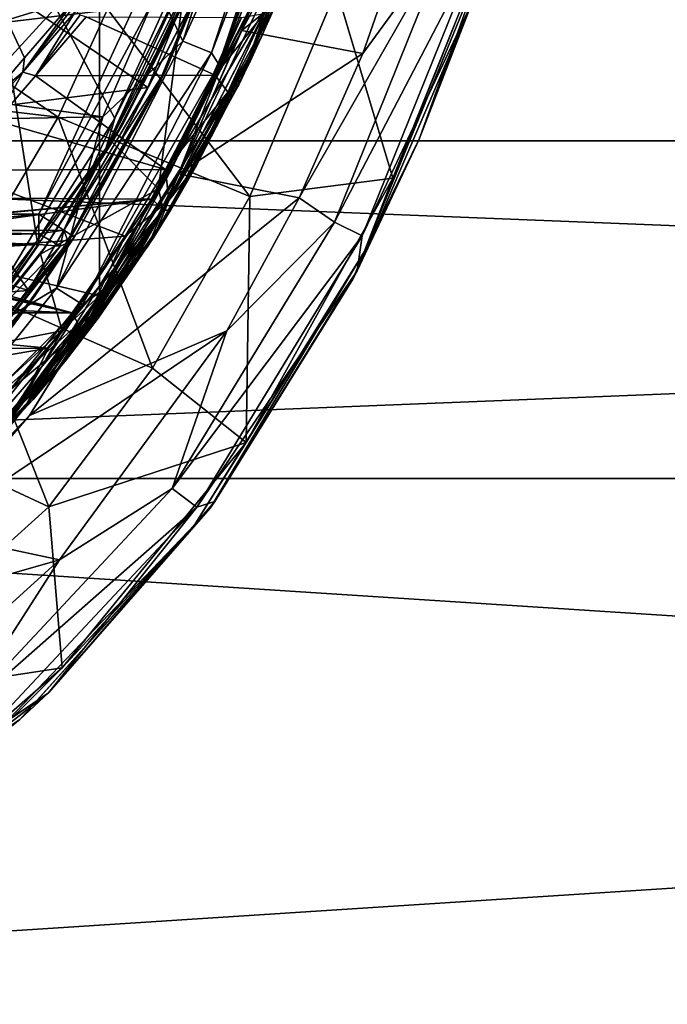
# Model space of a CAD drawing. Extents: x -252 to 252, y -10 to 987.
# Tile 19 of 256: x 7.52 to 15.18, y 59.75 to 71.39. Entities that reach past the tile are written whole.
import ezdxf

# ---------------------------------------------------------------- set-up
doc = ezdxf.new("R2010")
doc.units = 0
doc.header["$LTSCALE"] = 65.185185
for name, color, linetype in [('209', 7, 'CONTINUOUS'), ('211', 7, 'CONTINUOUS'), ('227', 7, 'CONTINUOUS'), ('229', 7, 'CONTINUOUS'), ('239', 7, 'CONTINUOUS'), ('251', 7, 'CONTINUOUS'), ('261', 7, 'CONTINUOUS'), ('262', 7, 'CONTINUOUS'), ('263', 7, 'CONTINUOUS'), ('2647', 7, 'CONTINUOUS'), ('2648', 7, 'CONTINUOUS'), ('2649', 7, 'CONTINUOUS'), ('2651', 7, 'CONTINUOUS'), ('2652', 7, 'CONTINUOUS'), ('2667', 7, 'CONTINUOUS'), ('2670', 7, 'CONTINUOUS'), ('3522', 7, 'CONTINUOUS'), ('3529', 7, 'CONTINUOUS'), ('3531', 7, 'CONTINUOUS'), ('3533', 7, 'CONTINUOUS'), ('361', 7, 'CONTINUOUS'), ('3627', 7, 'CONTINUOUS'), ('3629', 7, 'CONTINUOUS'), ('3631', 7, 'CONTINUOUS'), ('3636', 7, 'CONTINUOUS'), ('3650', 7, 'CONTINUOUS'), ('3660', 7, 'CONTINUOUS'), ('3681', 7, 'CONTINUOUS'), ('3699', 7, 'CONTINUOUS'), ('3911', 7, 'CONTINUOUS'), ('418', 7, 'CONTINUOUS'), ('55', 7, 'CONTINUOUS'), ('56', 7, 'CONTINUOUS'), ('58', 7, 'CONTINUOUS'), ('59', 7, 'CONTINUOUS'), ('61', 7, 'CONTINUOUS'), ('77', 7, 'CONTINUOUS'), ('79', 7, 'CONTINUOUS'), ('80', 7, 'CONTINUOUS')]:
    doc.layers.add(name, color=color, linetype=linetype)

msp = doc.modelspace()

# ---------------------------------------------------------------- linework, layer by layer
at = {"layer": '209', "color": 7, "linetype": 'CONTINUOUS'}
for points in [[(9.035, 70.59, -58), (7.113, 71.9, -58), (10.097, 73.195, -58), (9.035, 70.59, -58)], [(6.216, 70.234, -58), (7.113, 71.9, -58), (9.035, 70.59, -58), (6.216, 70.234, -58)], [(7.622, 68.192, -58), (6.216, 70.234, -58), (9.035, 70.59, -58), (7.622, 68.192, -58)], [(5.302, 68.935, -58), (6.216, 70.234, -58), (7.622, 68.192, -58), (5.302, 68.935, -58)], [(4.423, 67.958, -58), (5.302, 68.935, -58), (7.622, 68.192, -58), (4.423, 67.958, -58)], [(5.574, 65.89, -58), (4.423, 67.958, -58), (7.622, 68.192, -58), (5.574, 65.89, -58)]]:
    msp.add_3dface(points, dxfattribs=at)
at = {"layer": '211', "color": 7, "linetype": 'CONTINUOUS'}
for points in [[(9.125, 70.546, -57.9), (10.192, 73.162, -57.9), (9.254, 70.813, -7), (9.125, 70.546, -57.9)], [(9.254, 70.813, -7), (10.192, 73.162, -57.9), (10.059, 72.775, -7), (9.254, 70.813, -7)], [(8.166, 68.826, -7), (9.125, 70.546, -57.9), (9.254, 70.813, -7), (8.166, 68.826, -7)], [(7.702, 68.133, -57.9), (9.125, 70.546, -57.9), (8.166, 68.826, -7), (7.702, 68.133, -57.9)], [(7.417, 67.745, -8.024), (7.702, 68.133, -57.9), (8.166, 68.826, -7), (7.417, 67.745, -8.024)], [(5.642, 65.815, -57.9), (7.702, 68.133, -57.9), (6.512, 66.664, -8.944), (5.642, 65.815, -57.9)], [(6.512, 66.664, -8.944), (7.702, 68.133, -57.9), (7.417, 67.745, -8.024), (6.512, 66.664, -8.944)]]:
    msp.add_3dface(points, dxfattribs=at)
at = {"layer": '227', "color": 7, "linetype": 'CONTINUOUS'}
for points in [[(5.708, 68.735, -6.652), (-7.176, 67.914, -7.463), (7.744, 68.735, -6.652), (5.708, 68.735, -6.652)], [(7.744, 68.735, -6.652), (-7.176, 67.914, -7.463), (7.019, 67.706, -7.658), (7.744, 68.735, -6.652)]]:
    msp.add_3dface(points, dxfattribs=at)
at = {"layer": '229', "color": 7, "linetype": 'CONTINUOUS'}
for points in [[(5.708, 69.094, -6.5), (9.801, 73.573, -6.5), (6.796, 70.971, -6.5), (5.708, 69.094, -6.5)], [(7.744, 69.094, -6.5), (9.801, 73.573, -6.5), (5.708, 69.094, -6.5), (7.744, 69.094, -6.5)], [(6.796, 70.971, -6.5), (9.801, 73.573, -6.5), (7.736, 73.291, -6.5), (6.796, 70.971, -6.5)]]:
    msp.add_3dface(points, dxfattribs=at)
at = {"layer": '239', "color": 7, "linetype": 'CONTINUOUS'}
msp.add_3dface([(6.796, 70.971, -6.5), (7.736, 73.291, -6.5), (7.266, 73.006, -6.354), (6.796, 70.971, -6.5)], dxfattribs=at)
at = {"layer": '251', "color": 7, "linetype": 'CONTINUOUS'}
for points in [[(7.744, 69.094, -6.5), (5.708, 68.899, -6.54), (7.744, 68.899, -6.54), (7.744, 69.094, -6.5)], [(7.744, 69.094, -6.5), (5.708, 69.094, -6.5), (5.708, 68.899, -6.54), (7.744, 69.094, -6.5)], [(7.744, 68.899, -6.54), (5.708, 68.899, -6.54), (7.744, 68.86, -6.558), (7.744, 68.899, -6.54)], [(5.708, 68.899, -6.54), (5.708, 68.82, -6.581), (7.744, 68.86, -6.558), (5.708, 68.899, -6.54)], [(5.708, 68.82, -6.581), (7.744, 68.735, -6.652), (7.744, 68.86, -6.558), (5.708, 68.82, -6.581)], [(5.708, 68.735, -6.652), (7.744, 68.735, -6.652), (5.708, 68.82, -6.581), (5.708, 68.735, -6.652)]]:
    msp.add_3dface(points, dxfattribs=at)
at = {"layer": '261', "color": 7, "linetype": 'CONTINUOUS'}
for points in [[(7.417, 67.745, -8.024), (8.166, 68.826, -7), (6.697, 66.973, -8.425), (7.417, 67.745, -8.024)], [(6.697, 66.973, -8.425), (8.166, 68.826, -7), (8.097, 68.757, -6.891), (6.697, 66.973, -8.425)], [(7.998, 68.717, -6.791), (6.697, 66.973, -8.425), (8.097, 68.757, -6.891), (7.998, 68.717, -6.791)], [(7.019, 67.706, -7.658), (6.697, 66.973, -8.425), (7.998, 68.717, -6.791), (7.019, 67.706, -7.658)], [(7.744, 68.735, -6.652), (7.019, 67.706, -7.658), (7.998, 68.717, -6.791), (7.744, 68.735, -6.652)]]:
    msp.add_3dface(points, dxfattribs=at)
at = {"layer": '262', "color": 7, "linetype": 'CONTINUOUS'}
for points in [[(7.744, 69.094, -6.5), (7.744, 68.899, -6.54), (8.042, 68.904, -6.646), (7.744, 69.094, -6.5)], [(7.744, 68.899, -6.54), (7.744, 68.86, -6.558), (8.042, 68.904, -6.646), (7.744, 68.899, -6.54)], [(7.744, 68.86, -6.558), (7.998, 68.717, -6.791), (8.042, 68.904, -6.646), (7.744, 68.86, -6.558)], [(7.744, 68.86, -6.558), (7.744, 68.735, -6.652), (7.998, 68.717, -6.791), (7.744, 68.86, -6.558)], [(7.998, 68.717, -6.791), (8.097, 68.757, -6.891), (8.042, 68.904, -6.646), (7.998, 68.717, -6.791)], [(8.042, 68.904, -6.646), (8.097, 68.757, -6.891), (8.134, 68.846, -6.809), (8.042, 68.904, -6.646)], [(8.097, 68.757, -6.891), (8.166, 68.826, -7), (8.134, 68.846, -6.809), (8.097, 68.757, -6.891)]]:
    msp.add_3dface(points, dxfattribs=at)
at = {"layer": '263', "color": 7, "linetype": 'CONTINUOUS'}
for points in [[(7.744, 69.094, -6.5), (8.042, 68.904, -6.646), (10.213, 73.706, -6.646), (7.744, 69.094, -6.5)], [(9.801, 73.573, -6.5), (7.744, 69.094, -6.5), (10.213, 73.706, -6.646), (9.801, 73.573, -6.5)], [(8.042, 68.904, -6.646), (10.059, 72.775, -7), (10.213, 73.706, -6.646), (8.042, 68.904, -6.646)], [(9.254, 70.813, -7), (10.059, 72.775, -7), (8.042, 68.904, -6.646), (9.254, 70.813, -7)], [(9.254, 70.813, -7), (8.042, 68.904, -6.646), (8.134, 68.846, -6.809), (9.254, 70.813, -7)], [(8.166, 68.826, -7), (9.254, 70.813, -7), (8.134, 68.846, -6.809), (8.166, 68.826, -7)]]:
    msp.add_3dface(points, dxfattribs=at)
at = {"layer": '2647', "color": 7, "linetype": 'CONTINUOUS'}
for points in [[(11.266, 71.75, -68.5), (11.932, 69.521, -68.5), (10.241, 69.302, -68.5), (11.266, 71.75, -68.5)], [(12.738, 71.521, -68.5), (11.932, 69.521, -68.5), (11.266, 71.75, -68.5), (12.738, 71.521, -68.5)], [(11.932, 69.521, -68.5), (10.197, 66.392, -68.5), (10.241, 69.302, -68.5), (11.932, 69.521, -68.5)], [(10.241, 69.302, -68.5), (10.197, 66.392, -68.5), (9.09, 67.273, -68.5), (10.241, 69.302, -68.5)], [(9.09, 67.273, -68.5), (10.197, 66.392, -68.5), (7.863, 65.631, -68.5), (9.09, 67.273, -68.5)], [(10.197, 66.392, -68.5), (8.02, 63.728, -68.5), (7.863, 65.631, -68.5), (10.197, 66.392, -68.5)], [(7.863, 65.631, -68.5), (8.02, 63.728, -68.5), (5.296, 63.317, -68.5), (7.863, 65.631, -68.5)], [(8.02, 63.728, -68.5), (6.53, 62.429, -68.5), (5.296, 63.317, -68.5), (8.02, 63.728, -68.5)]]:
    msp.add_3dface(points, dxfattribs=at)
at = {"layer": '2648', "color": 7, "linetype": 'CONTINUOUS'}
for points in [[(10.146, 71.264, -15.5), (12.268, 72.972, -15.5), (10.816, 73.252, -15.5), (10.146, 71.264, -15.5)], [(11.579, 70.995, -15.5), (12.268, 72.972, -15.5), (10.146, 71.264, -15.5), (11.579, 70.995, -15.5)], [(9.398, 69.569, -15.5), (11.579, 70.995, -15.5), (10.146, 71.264, -15.5), (9.398, 69.569, -15.5)], [(10.825, 69.286, -15.5), (11.579, 70.995, -15.5), (9.398, 69.569, -15.5), (10.825, 69.286, -15.5)], [(7.634, 66.712, -15.5), (10.825, 69.286, -15.5), (9.398, 69.569, -15.5), (7.634, 66.712, -15.5)], [(9.97, 67.714, -15.5), (10.825, 69.286, -15.5), (7.634, 66.712, -15.5), (9.97, 67.714, -15.5)], [(6.432, 65.338, -15.5), (9.97, 67.714, -15.5), (7.634, 66.712, -15.5), (6.432, 65.338, -15.5)], [(7.99, 65.006, -15.5), (9.97, 67.714, -15.5), (6.432, 65.338, -15.5), (7.99, 65.006, -15.5)], [(5.086, 64.175, -15.5), (7.99, 65.006, -15.5), (6.432, 65.338, -15.5), (5.086, 64.175, -15.5)], [(5.718, 62.948, -15.5), (7.99, 65.006, -15.5), (5.086, 64.175, -15.5), (5.718, 62.948, -15.5)]]:
    msp.add_3dface(points, dxfattribs=at)
at = {"layer": '2649', "color": 7, "linetype": 'CONTINUOUS'}
for points in [[(12.243, 69.981, -68.4), (12.986, 71.934, -68.4), (12.874, 71.607, -16.5), (12.243, 69.981, -68.4)], [(11.51, 68.423, -16.5), (12.243, 69.981, -68.4), (12.874, 71.607, -16.5), (11.51, 68.423, -16.5)], [(11.459, 68.325, -68.4), (12.243, 69.981, -68.4), (11.51, 68.423, -16.5), (11.459, 68.325, -68.4)], [(9.829, 65.694, -16.5), (11.459, 68.325, -68.4), (11.51, 68.423, -16.5), (9.829, 65.694, -16.5)], [(9.773, 65.617, -68.4), (11.459, 68.325, -68.4), (9.829, 65.694, -16.5), (9.773, 65.617, -68.4)], [(7.859, 63.432, -16.5), (9.773, 65.617, -68.4), (9.829, 65.694, -16.5), (7.859, 63.432, -16.5)], [(7.521, 63.119, -68.4), (9.773, 65.617, -68.4), (7.859, 63.432, -16.5), (7.521, 63.119, -68.4)], [(5.627, 61.685, -16.5), (7.521, 63.119, -68.4), (7.859, 63.432, -16.5), (5.627, 61.685, -16.5)], [(4.632, 61.126, -68.4), (7.521, 63.119, -68.4), (5.627, 61.685, -16.5), (4.632, 61.126, -68.4)]]:
    msp.add_3dface(points, dxfattribs=at)
at = {"layer": '2651', "color": 7, "linetype": 'CONTINUOUS'}
for points in [[(8.503, 70.243, -64.5), (9.158, 71.759, -64.5), (0, 71.4, -64.5), (8.503, 70.243, -64.5)], [(-8.353, 69.938, -64.5), (8.503, 70.243, -64.5), (0, 71.4, -64.5), (-8.353, 69.938, -64.5)], [(6.92, 67.592, -64.5), (8.503, 70.243, -64.5), (-8.353, 69.938, -64.5), (6.92, 67.592, -64.5)]]:
    msp.add_3dface(points, dxfattribs=at)
at = {"layer": '2652', "color": 7, "linetype": 'CONTINUOUS'}
for points in [[(9.876, 70.863, -63.5), (10.721, 73.28, -15.6), (10.886, 73.881, -63.5), (9.876, 70.863, -63.5)], [(10.052, 71.301, -15.6), (10.721, 73.28, -15.6), (9.876, 70.863, -63.5), (10.052, 71.301, -15.6)], [(9.308, 69.612, -15.6), (10.052, 71.301, -15.6), (9.876, 70.863, -63.5), (9.308, 69.612, -15.6)], [(8.552, 68.235, -63.5), (9.308, 69.612, -15.6), (9.876, 70.863, -63.5), (8.552, 68.235, -63.5)], [(7.554, 66.771, -15.6), (9.308, 69.612, -15.6), (8.552, 68.235, -63.5), (7.554, 66.771, -15.6)], [(6.956, 66.042, -63.5), (7.554, 66.771, -15.6), (8.552, 68.235, -63.5), (6.956, 66.042, -63.5)], [(6.367, 65.411, -15.6), (7.554, 66.771, -15.6), (6.956, 66.042, -63.5), (6.367, 65.411, -15.6)]]:
    msp.add_3dface(points, dxfattribs=at)
at = {"layer": '2667', "color": 7, "linetype": 'CONTINUOUS'}
for points in [[(12.268, 72.972, -15.5), (11.579, 70.995, -15.5), (12.619, 72.422, -15.634), (12.268, 72.972, -15.5)], [(11.579, 70.995, -15.5), (10.825, 69.286, -15.5), (12.619, 72.422, -15.634), (11.579, 70.995, -15.5)], [(12.619, 72.422, -15.634), (10.825, 69.286, -15.5), (11.241, 69.001, -15.634), (12.619, 72.422, -15.634)], [(12.619, 72.422, -15.634), (11.241, 69.001, -15.634), (12.968, 72.31, -16), (12.619, 72.422, -15.634)], [(12.968, 72.31, -16), (11.241, 69.001, -15.634), (11.57, 68.838, -16), (12.968, 72.31, -16)], [(12.874, 71.607, -16.5), (12.968, 72.31, -16), (11.57, 68.838, -16), (12.874, 71.607, -16.5)], [(11.51, 68.423, -16.5), (12.874, 71.607, -16.5), (11.57, 68.838, -16), (11.51, 68.423, -16.5)], [(10.825, 69.286, -15.5), (9.97, 67.714, -15.5), (11.241, 69.001, -15.634), (10.825, 69.286, -15.5)], [(11.241, 69.001, -15.634), (9.97, 67.714, -15.5), (9.321, 65.848, -15.634), (11.241, 69.001, -15.634)], [(11.241, 69.001, -15.634), (9.321, 65.848, -15.634), (11.57, 68.838, -16), (11.241, 69.001, -15.634)], [(11.57, 68.838, -16), (9.321, 65.848, -15.634), (9.615, 65.629, -16), (11.57, 68.838, -16)], [(11.51, 68.423, -16.5), (11.57, 68.838, -16), (9.615, 65.629, -16), (11.51, 68.423, -16.5)], [(9.829, 65.694, -16.5), (11.51, 68.423, -16.5), (9.615, 65.629, -16), (9.829, 65.694, -16.5)], [(9.97, 67.714, -15.5), (7.99, 65.006, -15.5), (9.321, 65.848, -15.634), (9.97, 67.714, -15.5)], [(9.321, 65.848, -15.634), (6.795, 63.15, -15.634), (9.615, 65.629, -16), (9.321, 65.848, -15.634)], [(9.321, 65.848, -15.634), (7.99, 65.006, -15.5), (6.795, 63.15, -15.634), (9.321, 65.848, -15.634)], [(7.859, 63.432, -16.5), (9.829, 65.694, -16.5), (9.615, 65.629, -16), (7.859, 63.432, -16.5)], [(9.615, 65.629, -16), (6.795, 63.15, -15.634), (7.029, 62.869, -16), (9.615, 65.629, -16)], [(7.859, 63.432, -16.5), (9.615, 65.629, -16), (7.029, 62.869, -16), (7.859, 63.432, -16.5)], [(7.99, 65.006, -15.5), (5.718, 62.948, -15.5), (6.795, 63.15, -15.634), (7.99, 65.006, -15.5)], [(5.627, 61.685, -16.5), (7.859, 63.432, -16.5), (7.029, 62.869, -16), (5.627, 61.685, -16.5)]]:
    msp.add_3dface(points, dxfattribs=at)
at = {"layer": '2670', "color": 7, "linetype": 'CONTINUOUS'}
for points in [[(10.466, 74.258, -64.366), (9.158, 71.759, -64.5), (9.45, 71.141, -64.366), (10.466, 74.258, -64.366)], [(10.466, 74.258, -64.366), (9.45, 71.141, -64.366), (10.822, 74.169, -64), (10.466, 74.258, -64.366)], [(10.822, 74.169, -64), (9.45, 71.141, -64.366), (9.789, 71.002, -64), (10.822, 74.169, -64)], [(10.886, 73.881, -63.5), (10.822, 74.169, -64), (9.789, 71.002, -64), (10.886, 73.881, -63.5)], [(9.876, 70.863, -63.5), (10.886, 73.881, -63.5), (9.789, 71.002, -64), (9.876, 70.863, -63.5)], [(9.158, 71.759, -64.5), (8.503, 70.243, -64.5), (9.45, 71.141, -64.366), (9.158, 71.759, -64.5)], [(9.45, 71.141, -64.366), (8.503, 70.243, -64.5), (7.954, 68.22, -64.366), (9.45, 71.141, -64.366)], [(9.45, 71.141, -64.366), (7.954, 68.22, -64.366), (9.789, 71.002, -64), (9.45, 71.141, -64.366)], [(9.789, 71.002, -64), (7.954, 68.22, -64.366), (8.264, 68.024, -64), (9.789, 71.002, -64)], [(9.876, 70.863, -63.5), (9.789, 71.002, -64), (8.264, 68.024, -64), (9.876, 70.863, -63.5)], [(8.552, 68.235, -63.5), (9.876, 70.863, -63.5), (8.264, 68.024, -64), (8.552, 68.235, -63.5)], [(8.503, 70.243, -64.5), (6.92, 67.592, -64.5), (7.954, 68.22, -64.366), (8.503, 70.243, -64.5)], [(6.956, 66.042, -63.5), (8.552, 68.235, -63.5), (8.264, 68.024, -64), (6.956, 66.042, -63.5)], [(7.954, 68.22, -64.366), (5.9, 65.653, -64.366), (8.264, 68.024, -64), (7.954, 68.22, -64.366)], [(7.954, 68.22, -64.366), (6.92, 67.592, -64.5), (5.9, 65.653, -64.366), (7.954, 68.22, -64.366)], [(8.264, 68.024, -64), (5.9, 65.653, -64.366), (6.156, 65.391, -64), (8.264, 68.024, -64)], [(6.956, 66.042, -63.5), (8.264, 68.024, -64), (6.156, 65.391, -64), (6.956, 66.042, -63.5)]]:
    msp.add_3dface(points, dxfattribs=at)
at = {"layer": '3522', "color": 7, "linetype": 'CONTINUOUS'}
for points in [[(12.243, 69.981, -68.4), (11.592, 68.648, -68.471), (13.029, 72.158, -68.471), (12.243, 69.981, -68.4)], [(11.592, 68.648, -68.471), (12.738, 71.521, -68.5), (13.029, 72.158, -68.471), (11.592, 68.648, -68.471)], [(12.986, 71.934, -68.4), (12.243, 69.981, -68.4), (13.029, 72.158, -68.471), (12.986, 71.934, -68.4)], [(11.932, 69.521, -68.5), (12.738, 71.521, -68.5), (11.592, 68.648, -68.471), (11.932, 69.521, -68.5)], [(12.243, 69.981, -68.4), (11.459, 68.325, -68.4), (11.592, 68.648, -68.471), (12.243, 69.981, -68.4)], [(10.197, 66.392, -68.5), (11.932, 69.521, -68.5), (11.592, 68.648, -68.471), (10.197, 66.392, -68.5)], [(9.592, 65.425, -68.471), (10.197, 66.392, -68.5), (11.592, 68.648, -68.471), (9.592, 65.425, -68.471)], [(9.773, 65.617, -68.4), (9.592, 65.425, -68.471), (11.592, 68.648, -68.471), (9.773, 65.617, -68.4)], [(11.459, 68.325, -68.4), (9.773, 65.617, -68.4), (11.592, 68.648, -68.471), (11.459, 68.325, -68.4)], [(8.02, 63.728, -68.5), (10.197, 66.392, -68.5), (9.592, 65.425, -68.471), (8.02, 63.728, -68.5)], [(9.773, 65.617, -68.4), (7.521, 63.119, -68.4), (9.592, 65.425, -68.471), (9.773, 65.617, -68.4)], [(6.971, 62.686, -68.471), (8.02, 63.728, -68.5), (9.592, 65.425, -68.471), (6.971, 62.686, -68.471)], [(7.521, 63.119, -68.4), (6.971, 62.686, -68.471), (9.592, 65.425, -68.471), (7.521, 63.119, -68.4)], [(6.53, 62.429, -68.5), (8.02, 63.728, -68.5), (6.971, 62.686, -68.471), (6.53, 62.429, -68.5)], [(7.521, 63.119, -68.4), (4.632, 61.126, -68.4), (6.971, 62.686, -68.471), (7.521, 63.119, -68.4)]]:
    msp.add_3dface(points, dxfattribs=at)
at = {"layer": '3529', "color": 7, "linetype": 'CONTINUOUS'}
for points in [[(10.052, 71.301, -15.6), (9.862, 70.753, -15.529), (10.944, 73.988, -15.529), (10.052, 71.301, -15.6)], [(9.862, 70.753, -15.529), (10.816, 73.252, -15.5), (10.944, 73.988, -15.529), (9.862, 70.753, -15.529)], [(10.721, 73.28, -15.6), (10.052, 71.301, -15.6), (10.944, 73.988, -15.529), (10.721, 73.28, -15.6)], [(10.146, 71.264, -15.5), (10.816, 73.252, -15.5), (9.862, 70.753, -15.529), (10.146, 71.264, -15.5)], [(10.052, 71.301, -15.6), (9.308, 69.612, -15.6), (9.862, 70.753, -15.529), (10.052, 71.301, -15.6)], [(9.398, 69.569, -15.5), (10.146, 71.264, -15.5), (9.862, 70.753, -15.529), (9.398, 69.569, -15.5)], [(9.308, 69.612, -15.6), (8.273, 67.737, -15.529), (9.862, 70.753, -15.529), (9.308, 69.612, -15.6)], [(8.273, 67.737, -15.529), (9.398, 69.569, -15.5), (9.862, 70.753, -15.529), (8.273, 67.737, -15.529)], [(9.308, 69.612, -15.6), (7.554, 66.771, -15.6), (8.273, 67.737, -15.529), (9.308, 69.612, -15.6)], [(7.634, 66.712, -15.5), (9.398, 69.569, -15.5), (8.273, 67.737, -15.529), (7.634, 66.712, -15.5)], [(6.103, 65.115, -15.529), (7.634, 66.712, -15.5), (8.273, 67.737, -15.529), (6.103, 65.115, -15.529)], [(6.367, 65.411, -15.6), (6.103, 65.115, -15.529), (8.273, 67.737, -15.529), (6.367, 65.411, -15.6)], [(7.554, 66.771, -15.6), (6.367, 65.411, -15.6), (8.273, 67.737, -15.529), (7.554, 66.771, -15.6)], [(6.432, 65.338, -15.5), (7.634, 66.712, -15.5), (6.103, 65.115, -15.529), (6.432, 65.338, -15.5)]]:
    msp.add_3dface(points, dxfattribs=at)
at = {"layer": '3531', "color": 7, "linetype": 'CONTINUOUS'}
for points in [[(11.266, 71.75, -68.5), (10.241, 69.302, -68.5), (8.557, 71.517, -68.4), (11.266, 71.75, -68.5)], [(8.557, 71.517, -68.4), (10.241, 69.302, -68.5), (7.975, 70.242, -68.4), (8.557, 71.517, -68.4)], [(7.975, 70.242, -68.4), (9.09, 67.273, -68.5), (6.812, 68.273, -68.4), (7.975, 70.242, -68.4)], [(10.241, 69.302, -68.5), (9.09, 67.273, -68.5), (7.975, 70.242, -68.4), (10.241, 69.302, -68.5)], [(6.812, 68.273, -68.4), (7.863, 65.631, -68.5), (5.542, 66.713, -68.4), (6.812, 68.273, -68.4)], [(9.09, 67.273, -68.5), (7.863, 65.631, -68.5), (6.812, 68.273, -68.4), (9.09, 67.273, -68.5)], [(7.863, 65.631, -68.5), (5.296, 63.317, -68.5), (5.542, 66.713, -68.4), (7.863, 65.631, -68.5)]]:
    msp.add_3dface(points, dxfattribs=at)
at = {"layer": '3533', "color": 7, "linetype": 'CONTINUOUS'}
for points in [[(5.36, 70.548, -68.3), (5.933, 71.636, -68.3), (7.975, 70.242, -68.4), (5.36, 70.548, -68.3)], [(5.933, 71.636, -68.3), (8.557, 71.517, -68.4), (7.975, 70.242, -68.4), (5.933, 71.636, -68.3)], [(5.36, 70.548, -68.3), (7.975, 70.242, -68.4), (6.812, 68.273, -68.4), (5.36, 70.548, -68.3)]]:
    msp.add_3dface(points, dxfattribs=at)
at = {"layer": '361', "color": 7, "linetype": 'CONTINUOUS'}
for points in [[(6.444, 70.876, -11.029), (6.954, 72.033, -11), (7.541, 73.254, -11.029), (6.444, 70.876, -11.029)], [(7.045, 71.991, -11.1), (6.444, 70.876, -11.029), (7.541, 73.254, -11.029), (7.045, 71.991, -11.1)]]:
    msp.add_3dface(points, dxfattribs=at)
at = {"layer": '3627', "color": 7, "linetype": 'CONTINUOUS'}
for points in [[(-10.279, 71.58, 13.5), (-9.162, 69.395, 13.5), (10.341, 71.724, 13.5), (-10.279, 71.58, 13.5)], [(10.341, 71.724, 13.5), (-9.162, 69.395, 13.5), (9.088, 69.271, 13.5), (10.341, 71.724, 13.5)], [(-9.162, 69.395, 13.5), (-8.022, 67.715, 13.5), (9.088, 69.271, 13.5), (-9.162, 69.395, 13.5)], [(9.088, 69.271, 13.5), (-8.022, 67.715, 13.5), (0, 68.416, 13.5), (9.088, 69.271, 13.5)], [(9.088, 69.271, 13.5), (0, 68.416, 13.5), (0.956, 68.161, 13.5), (9.088, 69.271, 13.5)], [(7.861, 67.511, 13.5), (9.088, 69.271, 13.5), (0.956, 68.161, 13.5), (7.861, 67.511, 13.5)], [(1.659, 67.459, 13.5), (7.861, 67.511, 13.5), (0.956, 68.161, 13.5), (1.659, 67.459, 13.5)], [(1.916, 66.5, 13.5), (7.861, 67.511, 13.5), (1.659, 67.459, 13.5), (1.916, 66.5, 13.5)], [(6.564, 66.098, 13.5), (7.861, 67.511, 13.5), (1.916, 66.5, 13.5), (6.564, 66.098, 13.5)]]:
    msp.add_3dface(points, dxfattribs=at)
at = {"layer": '3629', "color": 7, "linetype": 'CONTINUOUS'}
for points in [[(10.571, 71.626, 13.25), (9.302, 69.142, 13.25), (10.244, 70.899, 3.41), (10.571, 71.626, 13.25)], [(10.575, 71.636, 1.5), (10.571, 71.626, 13.25), (10.244, 70.899, 3.41), (10.575, 71.636, 1.5)], [(10.244, 70.899, 3.41), (9.302, 69.142, 13.25), (9.612, 69.673, 5.566), (10.244, 70.899, 3.41)], [(9.612, 69.673, 5.566), (9.302, 69.142, 13.25), (9.104, 68.823, 6.697), (9.612, 69.673, 5.566)], [(9.302, 69.142, 13.25), (8.056, 67.355, 13.25), (9.104, 68.823, 6.697), (9.302, 69.142, 13.25)], [(9.104, 68.823, 6.697), (8.056, 67.355, 13.25), (8.447, 67.863, 7.756), (9.104, 68.823, 6.697)], [(8.447, 67.863, 7.756), (8.056, 67.355, 13.25), (7.68, 66.904, 8.643), (8.447, 67.863, 7.756)], [(8.056, 67.355, 13.25), (6.736, 65.916, 13.25), (7.68, 66.904, 8.643), (8.056, 67.355, 13.25)], [(7.68, 66.904, 8.643), (6.736, 65.916, 13.25), (6.877, 66.051, 9.317), (7.68, 66.904, 8.643)]]:
    msp.add_3dface(points, dxfattribs=at)
at = {"layer": '3631', "color": 7, "linetype": 'CONTINUOUS'}
for points in [[(8.305, 71.426, 1.109), (9.832, 70.739, 3.02), (7.706, 70.728, 3.045), (8.305, 71.426, 1.109)], [(10.144, 71.419, 1.135), (9.832, 70.739, 3.02), (8.305, 71.426, 1.109), (10.144, 71.419, 1.135)], [(7.706, 70.728, 3.045), (9.244, 69.62, 5.108), (7.247, 70.198, 4.128), (7.706, 70.728, 3.045)], [(9.832, 70.739, 3.02), (9.244, 69.62, 5.108), (7.706, 70.728, 3.045), (9.832, 70.739, 3.02)], [(7.247, 70.198, 4.128), (9.244, 69.62, 5.108), (6.713, 69.614, 5.118), (7.247, 70.198, 4.128)], [(6.713, 69.614, 5.118), (8.767, 68.832, 6.219), (5.662, 68.598, 6.512), (6.713, 69.614, 5.118)], [(9.244, 69.62, 5.108), (8.767, 68.832, 6.219), (6.713, 69.614, 5.118), (9.244, 69.62, 5.108)], [(8.767, 68.832, 6.219), (8.141, 67.928, 7.275), (5.662, 68.598, 6.512), (8.767, 68.832, 6.219)], [(5.662, 68.598, 6.512), (8.141, 67.928, 7.275), (5.573, 68.546, 6.576), (5.662, 68.598, 6.512)], [(-5.452, 68.524, 6.602), (8.141, 67.928, 7.275), (0, 67.943, 7.26), (-5.452, 68.524, 6.602)], [(5.452, 68.524, 6.602), (8.141, 67.928, 7.275), (-5.452, 68.524, 6.602), (5.452, 68.524, 6.602)], [(5.573, 68.546, 6.576), (8.141, 67.928, 7.275), (5.452, 68.524, 6.602), (5.573, 68.546, 6.576)], [(0, 67.943, 7.26), (8.141, 67.928, 7.275), (0.363, 67.902, 7.303), (0, 67.943, 7.26)], [(8.141, 67.928, 7.275), (7.398, 67.01, 8.172), (0.363, 67.902, 7.303), (8.141, 67.928, 7.275)]]:
    msp.add_3dface(points, dxfattribs=at)
at = {"layer": '3636', "color": 7, "linetype": 'CONTINUOUS'}
for points in [[(8.302, 73.259, 7.772), (8.174, 71.641, 1.137), (7.366, 71.387, 7.772), (8.302, 73.259, 7.772)], [(8.174, 71.641, 1.137), (7.578, 70.943, 3.092), (7.366, 71.387, 7.772), (8.174, 71.641, 1.137)], [(7.578, 70.943, 3.092), (7.123, 70.414, 4.186), (7.366, 71.387, 7.772), (7.578, 70.943, 3.092)]]:
    msp.add_3dface(points, dxfattribs=at)
at = {"layer": '3650', "color": 7, "linetype": 'CONTINUOUS'}
for points in [[(10.575, 71.636, 1.5), (10.244, 70.899, 3.41), (10.41, 71.466, 1.28), (10.575, 71.636, 1.5)], [(9.832, 70.739, 3.02), (10.144, 71.419, 1.135), (10.41, 71.466, 1.28), (9.832, 70.739, 3.02)], [(9.832, 70.739, 3.02), (10.41, 71.466, 1.28), (9.981, 70.538, 3.655), (9.832, 70.739, 3.02)], [(10.41, 71.466, 1.28), (10.244, 70.899, 3.41), (9.981, 70.538, 3.655), (10.41, 71.466, 1.28)], [(10.244, 70.899, 3.41), (9.612, 69.673, 5.566), (9.981, 70.538, 3.655), (10.244, 70.899, 3.41)], [(9.244, 69.62, 5.108), (9.832, 70.739, 3.02), (9.981, 70.538, 3.655), (9.244, 69.62, 5.108)], [(9.244, 69.62, 5.108), (9.981, 70.538, 3.655), (9.285, 69.257, 5.795), (9.244, 69.62, 5.108)], [(9.981, 70.538, 3.655), (9.612, 69.673, 5.566), (9.285, 69.257, 5.795), (9.981, 70.538, 3.655)], [(9.612, 69.673, 5.566), (9.104, 68.823, 6.697), (9.285, 69.257, 5.795), (9.612, 69.673, 5.566)], [(8.767, 68.832, 6.219), (9.244, 69.62, 5.108), (9.285, 69.257, 5.795), (8.767, 68.832, 6.219)], [(9.285, 69.257, 5.795), (8.447, 67.863, 7.756), (8.252, 67.719, 7.616), (9.285, 69.257, 5.795)], [(8.767, 68.832, 6.219), (9.285, 69.257, 5.795), (8.252, 67.719, 7.616), (8.767, 68.832, 6.219)], [(9.104, 68.823, 6.697), (8.447, 67.863, 7.756), (9.285, 69.257, 5.795), (9.104, 68.823, 6.697)], [(8.141, 67.928, 7.275), (8.767, 68.832, 6.219), (8.252, 67.719, 7.616), (8.141, 67.928, 7.275)], [(7.398, 67.01, 8.172), (8.141, 67.928, 7.275), (8.252, 67.719, 7.616), (7.398, 67.01, 8.172)], [(8.447, 67.863, 7.756), (7.68, 66.904, 8.643), (8.252, 67.719, 7.616), (8.447, 67.863, 7.756)], [(8.252, 67.719, 7.616), (7.68, 66.904, 8.643), (6.812, 66.082, 9.046), (8.252, 67.719, 7.616)], [(7.398, 67.01, 8.172), (8.252, 67.719, 7.616), (6.812, 66.082, 9.046), (7.398, 67.01, 8.172)], [(7.68, 66.904, 8.643), (6.877, 66.051, 9.317), (6.812, 66.082, 9.046), (7.68, 66.904, 8.643)]]:
    msp.add_3dface(points, dxfattribs=at)
at = {"layer": '3660', "color": 7, "linetype": 'CONTINUOUS'}
for points in [[(10.341, 71.724, 13.5), (9.088, 69.271, 13.5), (10.523, 71.7, 13.427), (10.341, 71.724, 13.5)], [(10.523, 71.7, 13.427), (9.088, 69.271, 13.5), (9.217, 69.142, 13.427), (10.523, 71.7, 13.427)], [(10.571, 71.626, 13.25), (10.523, 71.7, 13.427), (9.217, 69.142, 13.427), (10.571, 71.626, 13.25)], [(9.302, 69.142, 13.25), (10.571, 71.626, 13.25), (9.217, 69.142, 13.427), (9.302, 69.142, 13.25)], [(9.088, 69.271, 13.5), (7.861, 67.511, 13.5), (9.217, 69.142, 13.427), (9.088, 69.271, 13.5)], [(8.056, 67.355, 13.25), (9.217, 69.142, 13.427), (7.515, 66.827, 13.427), (8.056, 67.355, 13.25)], [(9.217, 69.142, 13.427), (7.861, 67.511, 13.5), (7.515, 66.827, 13.427), (9.217, 69.142, 13.427)], [(8.056, 67.355, 13.25), (9.302, 69.142, 13.25), (9.217, 69.142, 13.427), (8.056, 67.355, 13.25)], [(7.861, 67.511, 13.5), (6.564, 66.098, 13.5), (7.515, 66.827, 13.427), (7.861, 67.511, 13.5)], [(6.736, 65.916, 13.25), (8.056, 67.355, 13.25), (7.515, 66.827, 13.427), (6.736, 65.916, 13.25)]]:
    msp.add_3dface(points, dxfattribs=at)
at = {"layer": '3681', "color": 7, "linetype": 'CONTINUOUS'}
for points in [[(8.174, 71.641, 1.137), (8.162, 71.553, 1.109), (7.557, 70.771, 3.116), (8.174, 71.641, 1.137)], [(7.578, 70.943, 3.092), (8.174, 71.641, 1.137), (7.557, 70.771, 3.116), (7.578, 70.943, 3.092)], [(8.162, 71.553, 1.109), (8.185, 71.497, 1.099), (7.557, 70.771, 3.116), (8.162, 71.553, 1.109)], [(8.185, 71.497, 1.099), (7.706, 70.728, 3.045), (7.557, 70.771, 3.116), (8.185, 71.497, 1.099)], [(7.706, 70.728, 3.045), (8.185, 71.497, 1.099), (8.235, 71.449, 1.098), (7.706, 70.728, 3.045)], [(8.305, 71.426, 1.109), (7.706, 70.728, 3.045), (8.235, 71.449, 1.098), (8.305, 71.426, 1.109)], [(7.123, 70.414, 4.186), (7.578, 70.943, 3.092), (7.557, 70.771, 3.116), (7.123, 70.414, 4.186)], [(6.699, 69.81, 4.939), (7.123, 70.414, 4.186), (7.557, 70.771, 3.116), (6.699, 69.81, 4.939)], [(7.247, 70.198, 4.128), (6.699, 69.81, 4.939), (7.557, 70.771, 3.116), (7.247, 70.198, 4.128)], [(7.706, 70.728, 3.045), (7.247, 70.198, 4.128), (7.557, 70.771, 3.116), (7.706, 70.728, 3.045)]]:
    msp.add_3dface(points, dxfattribs=at)
at = {"layer": '3699', "color": 7, "linetype": 'CONTINUOUS'}
msp.add_3dface([(8.302, 73.259, 7.772), (7.366, 71.387, 7.772), (7.518, 71.817, 7.934), (8.302, 73.259, 7.772)], dxfattribs=at)
at = {"layer": '3911', "color": 7, "linetype": 'CONTINUOUS'}
for points in [[(-9.9, 69.962, -3.399), (90.2, 65.966, -8.899), (-9.9, 65.966, -8.899), (-9.9, 69.962, -3.399)], [(-9.9, 69.962, 3.399), (90.2, 69.962, -3.399), (-9.9, 69.962, -3.399), (-9.9, 69.962, 3.399)], [(90.2, 69.962, -3.399), (90.2, 65.966, -8.899), (-9.9, 69.962, -3.399), (90.2, 69.962, -3.399)], [(-9.9, 65.966, 8.899), (90.2, 69.962, 3.399), (-9.9, 69.962, 3.399), (-9.9, 65.966, 8.899)], [(90.2, 69.962, 3.399), (90.2, 69.962, -3.399), (-9.9, 69.962, 3.399), (90.2, 69.962, 3.399)], [(90.2, 65.966, 8.899), (90.2, 69.962, 3.399), (-9.9, 65.966, 8.899), (90.2, 65.966, 8.899)], [(90.2, 59.5, -11), (-9.9, 59.5, -11), (-9.9, 65.966, -8.899), (90.2, 59.5, -11)], [(90.2, 65.966, -8.899), (90.2, 59.5, -11), (-9.9, 65.966, -8.899), (90.2, 65.966, -8.899)], [(-9.9, 59.5, 11), (90.2, 65.966, 8.899), (-9.9, 65.966, 8.899), (-9.9, 59.5, 11)], [(90.2, 59.5, 11), (90.2, 65.966, 8.899), (-9.9, 59.5, 11), (90.2, 59.5, 11)]]:
    msp.add_3dface(points, dxfattribs=at)
at = {"layer": '418', "color": 7, "linetype": 'CONTINUOUS'}
for points in [[(9.035, 70.59, -58), (10.097, 73.195, -58), (9.622, 71.717, -57.971), (9.035, 70.59, -58)], [(10.192, 73.162, -57.9), (9.125, 70.546, -57.9), (9.622, 71.717, -57.971), (10.192, 73.162, -57.9)], [(9.125, 70.546, -57.9), (8.086, 68.755, -57.971), (9.622, 71.717, -57.971), (9.125, 70.546, -57.9)], [(8.086, 68.755, -57.971), (9.035, 70.59, -58), (9.622, 71.717, -57.971), (8.086, 68.755, -57.971)], [(7.622, 68.192, -58), (9.035, 70.59, -58), (8.086, 68.755, -57.971), (7.622, 68.192, -58)], [(9.125, 70.546, -57.9), (7.702, 68.133, -57.9), (8.086, 68.755, -57.971), (9.125, 70.546, -57.9)], [(7.702, 68.133, -57.9), (5.981, 66.167, -57.971), (8.086, 68.755, -57.971), (7.702, 68.133, -57.9)], [(5.981, 66.167, -57.971), (7.622, 68.192, -58), (8.086, 68.755, -57.971), (5.981, 66.167, -57.971)], [(5.574, 65.89, -58), (7.622, 68.192, -58), (5.981, 66.167, -57.971), (5.574, 65.89, -58)], [(7.702, 68.133, -57.9), (5.642, 65.815, -57.9), (5.981, 66.167, -57.971), (7.702, 68.133, -57.9)]]:
    msp.add_3dface(points, dxfattribs=at)
at = {"layer": '55', "color": 7, "linetype": 'CONTINUOUS'}
for points in [[(8.615, 69.944, 13.5), (9.434, 71.53, 13.5), (9.161, 69.392, 13.5), (8.615, 69.944, 13.5)], [(9.161, 69.392, 13.5), (9.434, 71.53, 13.5), (10.277, 71.576, 13.5), (9.161, 69.392, 13.5)], [(7.764, 68.62, 13.5), (8.615, 69.944, 13.5), (9.161, 69.392, 13.5), (7.764, 68.62, 13.5)], [(8.021, 67.713, 13.5), (7.764, 68.62, 13.5), (9.161, 69.392, 13.5), (8.021, 67.713, 13.5)], [(6.862, 67.491, 13.5), (7.764, 68.62, 13.5), (8.021, 67.713, 13.5), (6.862, 67.491, 13.5)], [(6.741, 66.268, 13.5), (6.862, 67.491, 13.5), (8.021, 67.713, 13.5), (6.741, 66.268, 13.5)]]:
    msp.add_3dface(points, dxfattribs=at)
at = {"layer": '56', "color": 7, "linetype": 'CONTINUOUS'}
for points in [[(10.111, 70.623, 13.75), (11.157, 73.159, 13.75), (10.383, 71.2, 14.48), (10.111, 70.623, 13.75)], [(10.383, 71.2, 14.48), (11.157, 73.159, 13.75), (10.945, 72.563, 14.489), (10.383, 71.2, 14.48)], [(9.191, 68.962, 14.457), (10.111, 70.623, 13.75), (10.383, 71.2, 14.48), (9.191, 68.962, 14.457)], [(9.035, 68.716, 13.75), (10.111, 70.623, 13.75), (9.191, 68.962, 14.457), (9.035, 68.716, 13.75)], [(7.977, 67.256, 14.432), (9.035, 68.716, 13.75), (9.191, 68.962, 14.457), (7.977, 67.256, 14.432)], [(7.909, 67.174, 13.75), (9.035, 68.716, 13.75), (7.977, 67.256, 14.432), (7.909, 67.174, 13.75)], [(6.813, 65.99, 14.408), (7.909, 67.174, 13.75), (7.977, 67.256, 14.432), (6.813, 65.99, 14.408)], [(6.64, 65.826, 13.75), (7.909, 67.174, 13.75), (6.813, 65.99, 14.408), (6.64, 65.826, 13.75)]]:
    msp.add_3dface(points, dxfattribs=at)
at = {"layer": '58', "color": 7, "linetype": 'CONTINUOUS'}
for points in [[(4.291, 74.014, 17.068), (4.291, 69.105, 16.077), (8.463, 72.554, 15.703), (4.291, 74.014, 17.068)], [(8.463, 72.554, 15.703), (4.291, 69.105, 16.077), (8.462, 68.129, 14.671), (8.463, 72.554, 15.703)], [(8.463, 72.554, 15.703), (8.462, 68.129, 14.671), (10.71, 72.324, 14.709), (8.463, 72.554, 15.703)], [(10.71, 72.324, 14.709), (8.462, 68.129, 14.671), (9.491, 69.743, 14.69), (10.71, 72.324, 14.709)], [(4.291, 69.105, 16.077), (4.293, 64.303, 14.596), (8.462, 68.129, 14.671), (4.291, 69.105, 16.077)], [(8.462, 68.129, 14.671), (4.293, 64.303, 14.596), (8.222, 67.804, 14.667), (8.462, 68.129, 14.671)], [(8.222, 67.804, 14.667), (4.293, 64.303, 14.596), (6.988, 66.373, 14.643), (8.222, 67.804, 14.667)]]:
    msp.add_3dface(points, dxfattribs=at)
at = {"layer": '59', "color": 7, "linetype": 'CONTINUOUS'}
for points in [[(9.596, 71.891, 13.894), (9.434, 71.53, 13.5), (8.746, 70.172, 13.866), (9.596, 71.891, 13.894)], [(9.434, 71.53, 13.5), (8.615, 69.944, 13.5), (8.746, 70.172, 13.866), (9.434, 71.53, 13.5)], [(8.746, 70.172, 13.866), (8.615, 69.944, 13.5), (7.827, 68.714, 13.836), (8.746, 70.172, 13.866)], [(8.615, 69.944, 13.5), (7.764, 68.62, 13.5), (7.827, 68.714, 13.836), (8.615, 69.944, 13.5)], [(7.827, 68.714, 13.836), (7.764, 68.62, 13.5), (6.87, 67.497, 13.805), (7.827, 68.714, 13.836)], [(7.764, 68.62, 13.5), (6.862, 67.491, 13.5), (6.87, 67.497, 13.805), (7.764, 68.62, 13.5)]]:
    msp.add_3dface(points, dxfattribs=at)
at = {"layer": '61', "color": 7, "linetype": 'CONTINUOUS'}
for points in [[(8.643, 70.226, 14.048), (7.021, 73.263, 15.247), (9.493, 71.934, 14.073), (8.643, 70.226, 14.048)], [(7.022, 67.861, 13.996), (7.021, 73.263, 15.247), (7.728, 68.78, 14.019), (7.022, 67.861, 13.996)], [(7.728, 68.78, 14.019), (7.021, 73.263, 15.247), (8.643, 70.226, 14.048), (7.728, 68.78, 14.019)]]:
    msp.add_3dface(points, dxfattribs=at)
at = {"layer": '77', "color": 7, "linetype": 'CONTINUOUS'}
for points in [[(11.157, 73.159, 13.75), (10.111, 70.623, 13.75), (10.523, 71.7, 13.573), (11.157, 73.159, 13.75)], [(9.217, 69.143, 13.573), (10.277, 71.576, 13.5), (10.523, 71.7, 13.573), (9.217, 69.143, 13.573)], [(10.111, 70.623, 13.75), (9.217, 69.143, 13.573), (10.523, 71.7, 13.573), (10.111, 70.623, 13.75)], [(9.161, 69.392, 13.5), (10.277, 71.576, 13.5), (9.217, 69.143, 13.573), (9.161, 69.392, 13.5)], [(10.111, 70.623, 13.75), (9.035, 68.716, 13.75), (9.217, 69.143, 13.573), (10.111, 70.623, 13.75)], [(8.021, 67.713, 13.5), (9.161, 69.392, 13.5), (9.217, 69.143, 13.573), (8.021, 67.713, 13.5)], [(7.909, 67.174, 13.75), (7.516, 66.827, 13.573), (9.217, 69.143, 13.573), (7.909, 67.174, 13.75)], [(7.516, 66.827, 13.573), (8.021, 67.713, 13.5), (9.217, 69.143, 13.573), (7.516, 66.827, 13.573)], [(9.035, 68.716, 13.75), (7.909, 67.174, 13.75), (9.217, 69.143, 13.573), (9.035, 68.716, 13.75)], [(6.741, 66.268, 13.5), (8.021, 67.713, 13.5), (7.516, 66.827, 13.573), (6.741, 66.268, 13.5)], [(7.909, 67.174, 13.75), (6.64, 65.826, 13.75), (7.516, 66.827, 13.573), (7.909, 67.174, 13.75)]]:
    msp.add_3dface(points, dxfattribs=at)
at = {"layer": '79', "color": 7, "linetype": 'CONTINUOUS'}
for points in [[(10.71, 72.324, 14.709), (10.232, 70.946, 14.598), (11.232, 73.474, 14.609), (10.71, 72.324, 14.709)], [(10.232, 70.946, 14.598), (10.945, 72.563, 14.489), (11.232, 73.474, 14.609), (10.232, 70.946, 14.598)], [(10.383, 71.2, 14.48), (10.945, 72.563, 14.489), (10.232, 70.946, 14.598), (10.383, 71.2, 14.48)], [(10.71, 72.324, 14.709), (9.491, 69.743, 14.69), (10.232, 70.946, 14.598), (10.71, 72.324, 14.709)], [(9.191, 68.962, 14.457), (10.383, 71.2, 14.48), (10.232, 70.946, 14.598), (9.191, 68.962, 14.457)], [(9.491, 69.743, 14.69), (8.902, 68.574, 14.578), (10.232, 70.946, 14.598), (9.491, 69.743, 14.69)], [(8.902, 68.574, 14.578), (9.191, 68.962, 14.457), (10.232, 70.946, 14.598), (8.902, 68.574, 14.578)], [(9.491, 69.743, 14.69), (8.462, 68.129, 14.671), (8.902, 68.574, 14.578), (9.491, 69.743, 14.69)], [(7.977, 67.256, 14.432), (9.191, 68.962, 14.457), (8.902, 68.574, 14.578), (7.977, 67.256, 14.432)], [(7.211, 66.443, 14.548), (7.977, 67.256, 14.432), (8.902, 68.574, 14.578), (7.211, 66.443, 14.548)], [(8.222, 67.804, 14.667), (7.211, 66.443, 14.548), (8.902, 68.574, 14.578), (8.222, 67.804, 14.667)], [(8.462, 68.129, 14.671), (8.222, 67.804, 14.667), (8.902, 68.574, 14.578), (8.462, 68.129, 14.671)], [(8.222, 67.804, 14.667), (6.988, 66.373, 14.643), (7.211, 66.443, 14.548), (8.222, 67.804, 14.667)], [(6.813, 65.99, 14.408), (7.977, 67.256, 14.432), (7.211, 66.443, 14.548), (6.813, 65.99, 14.408)]]:
    msp.add_3dface(points, dxfattribs=at)
at = {"layer": '80', "color": 7, "linetype": 'CONTINUOUS'}
for points in [[(9.493, 71.934, 14.073), (9.736, 72.286, 13.997), (8.54, 69.87, 13.962), (9.493, 71.934, 14.073)], [(9.736, 72.286, 13.997), (8.746, 70.172, 13.866), (8.54, 69.87, 13.962), (9.736, 72.286, 13.997)], [(9.596, 71.891, 13.894), (8.746, 70.172, 13.866), (9.736, 72.286, 13.997), (9.596, 71.891, 13.894)], [(8.643, 70.226, 14.048), (9.493, 71.934, 14.073), (8.54, 69.87, 13.962), (8.643, 70.226, 14.048)], [(7.728, 68.78, 14.019), (8.643, 70.226, 14.048), (8.54, 69.87, 13.962), (7.728, 68.78, 14.019)], [(8.746, 70.172, 13.866), (7.827, 68.714, 13.836), (8.54, 69.87, 13.962), (8.746, 70.172, 13.866)], [(7.728, 68.78, 14.019), (8.54, 69.87, 13.962), (6.98, 67.671, 13.915), (7.728, 68.78, 14.019)], [(8.54, 69.87, 13.962), (7.827, 68.714, 13.836), (6.98, 67.671, 13.915), (8.54, 69.87, 13.962)], [(7.827, 68.714, 13.836), (6.87, 67.497, 13.805), (6.98, 67.671, 13.915), (7.827, 68.714, 13.836)], [(7.022, 67.861, 13.996), (7.728, 68.78, 14.019), (6.98, 67.671, 13.915), (7.022, 67.861, 13.996)]]:
    msp.add_3dface(points, dxfattribs=at)

doc.saveas('drawing.dxf')
